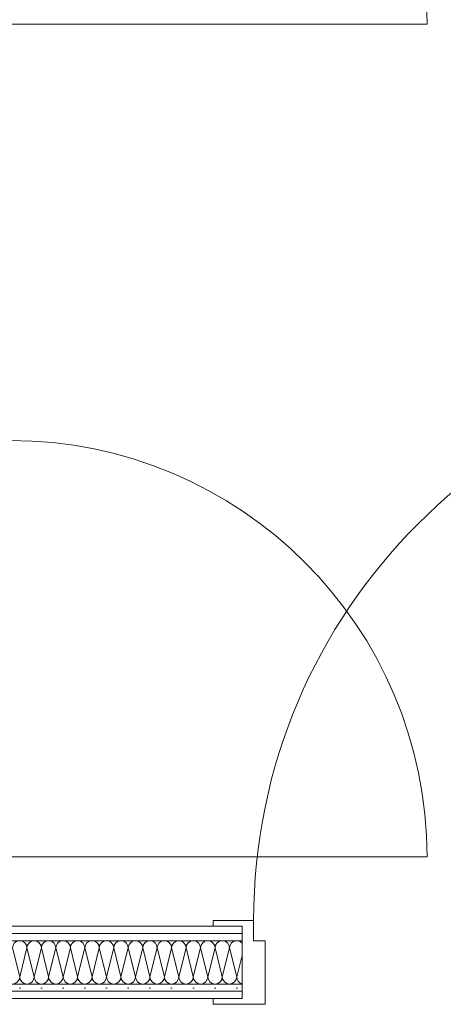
# Model space of a CAD drawing. Header units: metres. Extents: x -80 to 1923, y -189 to 69.
# Tile 13 of 256: x 31.687 to 32.419, y 40.097 to 41.8. Entities that reach past the tile are written whole.
import ezdxf

# ---------------------------------------------------------------- set-up
doc = ezdxf.new("R2010")
doc.units = ezdxf.units.M
doc.header["$MEASUREMENT"] = 0
doc.layers.add('Neubau_10 Wand innen', color=7, linetype='Continuous')
pattern_1 = [(0, (0, 0), (0, 0.0375), [0, -0.0375])]

# ---------------------------------------------------------------- blocks, each defined once
blk = doc.blocks.new('Zargentür 1-Fl 27')
at = {"layer": 'Neubau_10 Wand innen', "color": 7, "linetype": 'Continuous', "lineweight": 18}
for p, q in [((0.36, -0.01), (0.36, 0.71)), ((-0.36, -0.01), (-0.43, -0.01)), ((-0.43, -0.01), (-0.43, -0.02)), ((-0.36, -0.045), (-0.36, -0.01)), ((0.36, -0.045), (0.36, -0.01)), ((0.36, -0.01), (0.43, -0.01)), ((0.43, -0.01), (0.43, -0.02)), ((-0.43, -0.02), (-0.38, -0.02)), ((-0.38, -0.02), (-0.38, -0.12)), ((-0.38, -0.0325), (-0.38, -0.02)), ((-0.38, -0.0325), (-0.38, -0.02)), ((-0.38, -0.045), (-0.38, -0.0325)), ((-0.38, -0.045), (-0.38, -0.0325)), ((0.43, -0.02), (0.38, -0.02)), ((0.38, -0.02), (0.38, -0.12)), ((0.38, -0.0325), (0.38, -0.02)), ((0.38, -0.0325), (0.38, -0.02)), ((0.38, -0.045), (0.38, -0.0325)), ((0.38, -0.045), (0.38, -0.0325)), ((-0.38, -0.095), (-0.38, -0.045)), ((-0.38, -0.095), (-0.38, -0.045)), ((-0.34, -0.045), (-0.36, -0.045)), ((-0.34, -0.13), (-0.34, -0.045)), ((0.34, -0.13), (0.34, -0.045)), ((0.34, -0.045), (0.36, -0.045)), ((0.38, -0.095), (0.38, -0.045)), ((0.38, -0.095), (0.38, -0.045)), ((-0.38, -0.1075), (-0.38, -0.095)), ((-0.38, -0.1075), (-0.38, -0.095)), ((0.38, -0.1075), (0.38, -0.095)), ((0.38, -0.1075), (0.38, -0.095)), ((-0.38, -0.12), (-0.38, -0.1075)), ((-0.38, -0.12), (-0.38, -0.1075)), ((0.38, -0.12), (0.38, -0.1075)), ((0.38, -0.12), (0.38, -0.1075)), ((-0.38, -0.12), (-0.43, -0.12)), ((-0.43, -0.12), (-0.43, -0.13)), ((-0.43, -0.13), (-0.34, -0.13)), ((0.43, -0.13), (0.34, -0.13)), ((0.38, -0.12), (0.43, -0.12)), ((0.43, -0.12), (0.43, -0.13))]:
    blk.add_line(p, q, dxfattribs=at)
at = {"layer": 'Neubau_10 Wand innen', "color": 7, "linetype": 'Continuous', "lineweight": 13}
blk.add_arc((0.36, -0.01), 0.72, 90, 180, dxfattribs=at)
blk = doc.blocks.new('*X42')
at = {"layer": 'Neubau_10 Wand innen', "color": 8, "linetype": 'Continuous', "lineweight": 18}
for p, q in [((31.675, 40.1944), (31.6875, 40.1444)), ((31.7, 40.1944), (31.6875, 40.1444)), ((31.7, 40.1944), (31.7125, 40.1444)), ((31.725, 40.1944), (31.7125, 40.1444)), ((31.725, 40.1944), (31.7375, 40.1444)), ((31.75, 40.1944), (31.7375, 40.1444)), ((31.75, 40.1944), (31.7625, 40.1444)), ((31.775, 40.1944), (31.7625, 40.1444)), ((31.775, 40.1944), (31.7875, 40.1444)), ((31.8, 40.1944), (31.7875, 40.1444)), ((31.8, 40.1944), (31.8125, 40.1444)), ((31.825, 40.1944), (31.8125, 40.1444)), ((31.825, 40.1944), (31.8375, 40.1444)), ((31.85, 40.1944), (31.8375, 40.1444)), ((31.85, 40.1944), (31.8625, 40.1444)), ((31.875, 40.1944), (31.8625, 40.1444)), ((31.875, 40.1944), (31.8875, 40.1444)), ((31.9, 40.1944), (31.8875, 40.1444)), ((31.9, 40.1944), (31.9125, 40.1444)), ((31.925, 40.1944), (31.9125, 40.1444)), ((31.925, 40.1944), (31.9375, 40.1444)), ((31.95, 40.1944), (31.9375, 40.1444)), ((31.95, 40.1944), (31.9625, 40.1444)), ((31.975, 40.1944), (31.9625, 40.1444)), ((31.975, 40.1944), (31.9875, 40.1444)), ((32, 40.1944), (31.9875, 40.1444)), ((32, 40.1944), (32.0125, 40.1444)), ((32.025, 40.1944), (32.0125, 40.1444)), ((32.025, 40.1944), (32.0375, 40.1444)), ((32.05, 40.1944), (32.0375, 40.1444)), ((32.05, 40.1944), (32.0625, 40.1444)), ((32.0717, 40.1811), (32.0625, 40.1444))]:
    blk.add_line(p, q, dxfattribs=at)
for centre, start, end in [((31.6875, 40.1944), 90, 180), ((31.6875, 40.1944), 0, 90), ((31.7125, 40.1944), 90, 180), ((31.7125, 40.1944), 0, 90), ((31.7375, 40.1944), 90, 180), ((31.7375, 40.1944), 0, 90), ((31.7625, 40.1944), 90, 180), ((31.7625, 40.1944), 0, 90), ((31.7875, 40.1944), 90, 180), ((31.7875, 40.1944), 0, 90), ((31.8125, 40.1944), 90, 180), ((31.8125, 40.1944), 0, 90), ((31.8375, 40.1944), 90, 180), ((31.8375, 40.1944), 0, 90), ((31.8625, 40.1944), 90, 180), ((31.8625, 40.1944), 0, 90), ((31.8875, 40.1944), 90, 180), ((31.8875, 40.1944), 0, 90), ((31.9125, 40.1944), 90, 180), ((31.9125, 40.1944), 0, 90), ((31.9375, 40.1944), 90, 180), ((31.9375, 40.1944), 0, 90), ((31.9625, 40.1944), 90, 180), ((31.9625, 40.1944), 0, 90), ((31.9875, 40.1944), 90, 180), ((31.9875, 40.1944), 0, 90), ((32.0125, 40.1944), 90, 180), ((32.0125, 40.1944), 0, 90), ((32.0375, 40.1944), 90, 180), ((32.0375, 40.1944), 0, 90), ((32.0625, 40.1944), 90, 180), ((32.0625, 40.1944), 42.7801, 90), ((31.675, 40.1444), 270, 0), ((31.7, 40.1444), 180, 270), ((31.7, 40.1444), 270, 0), ((31.725, 40.1444), 180, 270), ((31.725, 40.1444), 270, 0), ((31.75, 40.1444), 180, 270), ((31.75, 40.1444), 270, 0), ((31.775, 40.1444), 180, 270), ((31.775, 40.1444), 270, 0), ((31.8, 40.1444), 180, 270), ((31.8, 40.1444), 270, 0), ((31.825, 40.1444), 180, 270), ((31.825, 40.1444), 270, 0), ((31.85, 40.1444), 180, 270), ((31.85, 40.1444), 270, 0), ((31.875, 40.1444), 180, 270), ((31.875, 40.1444), 270, 0), ((31.9, 40.1444), 180, 270), ((31.9, 40.1444), 270, 0), ((31.925, 40.1444), 180, 270), ((31.925, 40.1444), 270, 0), ((31.95, 40.1444), 180, 270), ((31.95, 40.1444), 270, 0), ((31.975, 40.1444), 180, 270), ((31.975, 40.1444), 270, 0), ((32, 40.1444), 180, 270), ((32, 40.1444), 270, 0), ((32.025, 40.1444), 180, 270), ((32.025, 40.1444), 270, 0), ((32.05, 40.1444), 180, 270), ((32.05, 40.1444), 270, 0), ((32.075, 40.1444), 180, 254.5716)]:
    blk.add_arc(centre, 0.0125, start, end, dxfattribs=at)
blk = doc.blocks.new('Zargentür 1-Fl 27_3')
at = {"layer": 'Neubau_10 Wand innen', "color": 7, "linetype": 'Continuous', "lineweight": 18}
for p, q in [((0.485, -0.01), (0.485, 0.96)), ((-0.485, -0.01), (-0.555, -0.01)), ((-0.555, -0.01), (-0.555, -0.02)), ((-0.485, -0.045), (-0.485, -0.01)), ((0.485, -0.045), (0.485, -0.01)), ((0.485, -0.01), (0.555, -0.01)), ((0.555, -0.01), (0.555, -0.02)), ((-0.555, -0.02), (-0.505, -0.02)), ((-0.505, -0.02), (-0.505, -0.145)), ((-0.505, -0.0325), (-0.505, -0.02)), ((-0.505, -0.0325), (-0.505, -0.02)), ((-0.505, -0.045), (-0.505, -0.0325)), ((-0.505, -0.045), (-0.505, -0.0325)), ((0.555, -0.02), (0.505, -0.02)), ((0.505, -0.02), (0.505, -0.145)), ((0.505, -0.0325), (0.505, -0.02)), ((0.505, -0.0325), (0.505, -0.02)), ((0.505, -0.045), (0.505, -0.0325)), ((0.505, -0.045), (0.505, -0.0325)), ((-0.505, -0.12), (-0.505, -0.045)), ((-0.505, -0.12), (-0.505, -0.045)), ((-0.465, -0.045), (-0.485, -0.045)), ((-0.465, -0.155), (-0.465, -0.045)), ((0.465, -0.155), (0.465, -0.045)), ((0.465, -0.045), (0.485, -0.045)), ((0.505, -0.12), (0.505, -0.045)), ((0.505, -0.12), (0.505, -0.045)), ((-0.505, -0.1325), (-0.505, -0.12)), ((-0.505, -0.1325), (-0.505, -0.12)), ((-0.505, -0.145), (-0.505, -0.1325)), ((-0.505, -0.145), (-0.505, -0.1325)), ((0.505, -0.1325), (0.505, -0.12)), ((0.505, -0.1325), (0.505, -0.12)), ((0.505, -0.145), (0.505, -0.1325)), ((0.505, -0.145), (0.505, -0.1325)), ((-0.505, -0.145), (-0.555, -0.145)), ((-0.555, -0.145), (-0.555, -0.155)), ((0.505, -0.145), (0.555, -0.145)), ((0.555, -0.145), (0.555, -0.155)), ((-0.555, -0.155), (-0.465, -0.155)), ((0.555, -0.155), (0.465, -0.155))]:
    blk.add_line(p, q, dxfattribs=at)
at = {"layer": 'Neubau_10 Wand innen', "color": 7, "linetype": 'Continuous', "lineweight": 13}
blk.add_arc((0.485, -0.01), 0.97, 90, 180, dxfattribs=at)

msp = doc.modelspace()

# ---------------------------------------------------------------- hatches: boundary and pattern name
at = {"layer": 'Neubau_10 Wand innen', "linetype": 'Continuous', "lineweight": 18}
h = msp.add_hatch(dxfattribs=at)
h.set_pattern_fill('Gipskarton_0002', color=8, style=0, pattern_type=2)
h.set_pattern_definition(pattern_1)
h.paths.add_polyline_path([(29.4845, 40.2319), (29.4845, 40.2194), (32.0717, 40.2194), (32.0717, 40.2319)])
h = msp.add_hatch(dxfattribs=at)
h.set_pattern_fill('Gipskarton_0002', color=8, style=0, pattern_type=2)
h.set_pattern_definition(pattern_1)
h.paths.add_polyline_path([(29.4845, 40.2194), (29.4845, 40.2069), (32.0717, 40.2069), (32.0717, 40.2194)])
h = msp.add_hatch(dxfattribs=at)
h.set_pattern_fill('Gipskarton_0002', color=8, style=0, pattern_type=2)
h.set_pattern_definition(pattern_1)
h.paths.add_polyline_path([(29.4845, 40.1194), (32.0717, 40.1194), (32.0717, 40.1319), (29.4845, 40.1319)])
h = msp.add_hatch(dxfattribs=at)
h.set_pattern_fill('Gipskarton_0002', color=8, style=0, pattern_type=2)
h.set_pattern_definition(pattern_1)
h.paths.add_polyline_path([(32.0717, 40.1194), (29.4845, 40.1194), (29.4845, 40.1069), (32.0717, 40.1069)])

# ---------------------------------------------------------------- linework, layer by layer
at = {"layer": 'Neubau_10 Wand innen', "color": 7, "linetype": 'Continuous', "lineweight": 18}
for p, q in [((32.0717, 40.2194), (29.4845, 40.2194)), ((32.0717, 40.2194), (32.0717, 40.2319)), ((32.0717, 40.2069), (32.0717, 40.2194)), ((32.0717, 40.2069), (29.4845, 40.2069)), ((32.0717, 40.1319), (32.0717, 40.2069)), ((29.4845, 40.1319), (32.0717, 40.1319)), ((29.4845, 40.1194), (32.0717, 40.1194)), ((32.0717, 40.1194), (32.0717, 40.1319)), ((32.0717, 40.1069), (32.0717, 40.1194))]:
    msp.add_line(p, q, dxfattribs=at)
at = {"layer": 'Neubau_10 Wand innen', "color": 7, "linetype": 'Continuous', "lineweight": 18, "flags": 128}
for points in [[(32.0717, 40.2319), (31.6613, 40.2319)], [(29.4845, 40.1069), (32.0717, 40.1069)]]:
    msp.add_lwpolyline(points, dxfattribs=at)

# ---------------------------------------------------------------- block references
at = {"layer": 'Neubau_10 Wand innen', "color": 7, "linetype": 'Continuous', "lineweight": 18, "rotation": 270}
for p in [(31.6813, 42.1519), (31.6813, 40.7119)]:
    msp.add_blockref('Zargentür 1-Fl 27', p, dxfattribs=at)
at = {"layer": 'Neubau_10 Wand innen', "color": 7, "linetype": 'Continuous', "lineweight": 18}
msp.add_blockref('Zargentür 1-Fl 27_3', (32.5767, 40.2519), dxfattribs=at)
at = {"layer": 'Neubau_10 Wand innen', "color": 7, "lineweight": 25}
msp.add_blockref('*X42', (0, 0), dxfattribs=at)

doc.saveas('drawing.dxf')
